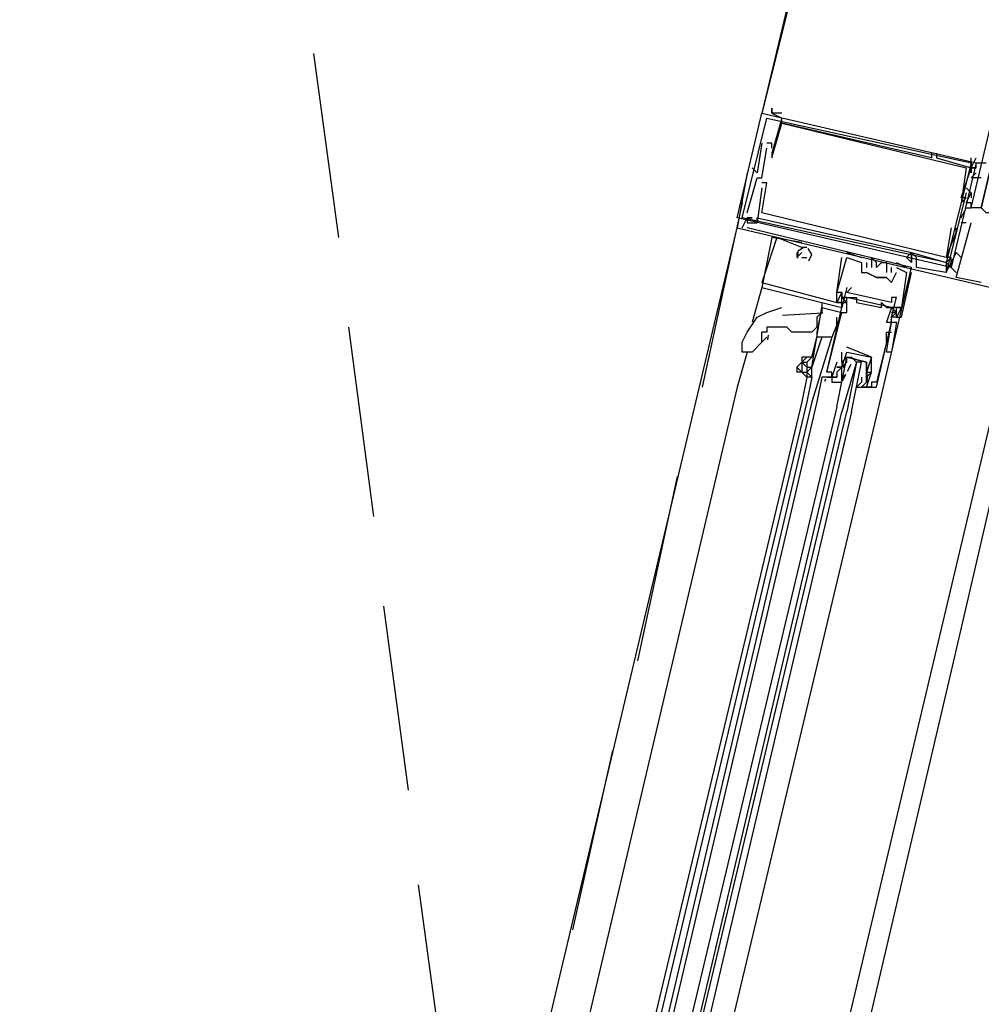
# Model space of a CAD drawing. Header units: feet. Extents: x -79 to 198, y -22 to 181.
# Tile 239 of 256: x 129.37 to 131.95, y 134.03 to 136.67. Entities that reach past the tile are written whole.
import ezdxf

# ---------------------------------------------------------------- set-up
doc = ezdxf.new("R2010")
doc.units = ezdxf.units.FT
doc.layers.add('A-LINEA', color=7, linetype='CONTINUOUS')

msp = doc.modelspace()

# ---------------------------------------------------------------- linework, layer by layer
at = {"layer": 'A-LINEA'}
for p, q in [((132.28, 140.2844), (131.36, 136.4178)), ((131.48, 136.8978), (131.36, 136.4178)), ((130.16, 136.5778), (130.2267, 136.0844)), ((131.3867, 136.4311), (131.3867, 136.4311)), ((131.3867, 136.4311), (131.3867, 136.4311)), ((131.3867, 136.4311), (131.3867, 136.4311)), ((131.3867, 136.4178), (131.3867, 136.4178)), ((131.3867, 136.4178), (131.3867, 136.4178)), ((131.3867, 136.4178), (131.3867, 136.4178)), ((131.3867, 136.4178), (131.3867, 136.4178)), ((131.3867, 136.4178), (131.3867, 136.4178)), ((131.3867, 136.4178), (131.3867, 136.4178)), ((131.4133, 136.4178), (131.4133, 136.4178)), ((131.4133, 136.4178), (131.4133, 136.4178)), ((131.4133, 136.4178), (131.4133, 136.4178)), ((131.4133, 136.4044), (131.4133, 136.4044)), ((131.4133, 136.4044), (131.4133, 136.4044)), ((131.4133, 136.4044), (131.4133, 136.4044)), ((131.4133, 136.4044), (131.4133, 136.4044)), ((131.4133, 136.4044), (131.4133, 136.4044)), ((131.4133, 136.4044), (131.4133, 136.4044)), ((131.4133, 136.3911), (131.4133, 136.3911)), ((131.4133, 136.3911), (131.4133, 136.3911)), ((131.4133, 136.3911), (131.4133, 136.3911)), ((131.4133, 136.3911), (131.4133, 136.3911)), ((131.4133, 136.3911), (131.4133, 136.3911)), ((131.4133, 136.3911), (131.4133, 136.3911)), ((131.36, 136.3378), (131.36, 136.3378)), ((131.36, 136.3378), (131.36, 136.3378)), ((131.36, 136.3378), (131.36, 136.3378)), ((131.3733, 136.3378), (131.3733, 136.3378)), ((131.3733, 136.3378), (131.3733, 136.3378)), ((131.3733, 136.3378), (131.3733, 136.3378)), ((131.3733, 136.3244), (131.3733, 136.3244)), ((131.3733, 136.3244), (131.3733, 136.3244)), ((131.3733, 136.3244), (131.3733, 136.3244)), ((131.3867, 136.3378), (131.3867, 136.3378)), ((131.3867, 136.3378), (131.3867, 136.3378)), ((131.3867, 136.3378), (131.3867, 136.3378)), ((131.3867, 136.3244), (131.3867, 136.3244)), ((131.3867, 136.3244), (131.3867, 136.3244)), ((131.3867, 136.3244), (131.3867, 136.3244)), ((131.3867, 136.3111), (131.3867, 136.3111)), ((131.3867, 136.3111), (131.3867, 136.3111)), ((131.3867, 136.3111), (131.3867, 136.3111)), ((131.3867, 136.2978), (131.3867, 136.2978)), ((131.3867, 136.2978), (131.3867, 136.2978)), ((131.3867, 136.2978), (131.3867, 136.2978)), ((131.8133, 136.3111), (131.8133, 136.3111)), ((131.8133, 136.3111), (131.8133, 136.3111)), ((131.8133, 136.3111), (131.8133, 136.3111)), ((131.8133, 136.2978), (131.8133, 136.2978)), ((131.8133, 136.2978), (131.8133, 136.2978)), ((131.8133, 136.2978), (131.8133, 136.2978)), ((131.8267, 136.3111), (131.8267, 136.3111)), ((131.8267, 136.3111), (131.8267, 136.3111)), ((131.8267, 136.3111), (131.8267, 136.3111)), ((131.8267, 136.2978), (131.8267, 136.2978)), ((131.8267, 136.2978), (131.8267, 136.2978)), ((131.8267, 136.2978), (131.8267, 136.2978)), ((131.92, 136.2978), (131.92, 136.2978)), ((131.92, 136.2978), (131.92, 136.2978)), ((131.92, 136.2978), (131.92, 136.2978)), ((131.9333, 136.2978), (131.9333, 136.2978)), ((131.9333, 136.2978), (131.9333, 136.2978)), ((131.9333, 136.2978), (131.9333, 136.2978)), ((131.3333, 136.2711), (131.3333, 136.2711)), ((131.3333, 136.2711), (131.3333, 136.2711)), ((131.3333, 136.2711), (131.3333, 136.2711)), ((131.9067, 136.2711), (131.9067, 136.2711)), ((131.9067, 136.2711), (131.9067, 136.2711)), ((131.9067, 136.2711), (131.9067, 136.2711)), ((131.92, 136.2711), (131.92, 136.2711)), ((131.92, 136.2711), (131.92, 136.2711)), ((131.92, 136.2711), (131.92, 136.2711)), ((131.92, 136.2711), (131.92, 136.2711)), ((131.92, 136.2711), (131.92, 136.2711)), ((131.92, 136.2711), (131.92, 136.2711)), ((131.32, 136.2578), (131.32, 136.2578)), ((131.32, 136.2578), (131.32, 136.2578)), ((131.32, 136.2578), (131.32, 136.2578)), ((131.3333, 136.2578), (131.3333, 136.2578)), ((131.3333, 136.2578), (131.3333, 136.2578)), ((131.3333, 136.2578), (131.3333, 136.2578)), ((131.3467, 136.2578), (131.3467, 136.2578)), ((131.3467, 136.2578), (131.3467, 136.2578)), ((131.3467, 136.2578), (131.3467, 136.2578)), ((131.3467, 136.2444), (131.3467, 136.2444)), ((131.3467, 136.2444), (131.3467, 136.2444)), ((131.3467, 136.2444), (131.3467, 136.2444)), ((131.36, 136.2444), (131.36, 136.2444)), ((131.36, 136.2444), (131.36, 136.2444)), ((131.36, 136.2444), (131.36, 136.2444)), ((131.9467, 136.2578), (131.9467, 136.2578)), ((131.9467, 136.2578), (131.9467, 136.2578)), ((131.36, 136.2311), (131.36, 136.2311)), ((131.36, 136.2311), (131.36, 136.2311)), ((131.36, 136.2311), (131.36, 136.2311)), ((131.36, 136.2178), (131.36, 136.2178)), ((131.36, 136.2178), (131.36, 136.2178)), ((131.36, 136.2178), (131.36, 136.2178)), ((131.3733, 136.2311), (131.3733, 136.2311)), ((131.3733, 136.2311), (131.3733, 136.2311)), ((131.3733, 136.2311), (131.3733, 136.2311)), ((131.92, 136.2044), (131.9067, 136.2178)), ((131.9067, 136.2178), (131.9067, 136.2178)), ((131.92, 136.2044), (131.9067, 136.2178)), ((131.9067, 136.2178), (131.9067, 136.2178)), ((131.92, 136.2044), (131.9067, 136.2178)), ((131.9067, 136.2178), (131.9067, 136.2178)), ((131.8933, 136.1911), (131.8933, 136.1911)), ((131.8933, 136.1911), (131.8933, 136.1911)), ((131.8933, 136.1911), (131.8933, 136.1911)), ((131.9067, 136.2044), (131.9067, 136.2044)), ((131.9067, 136.2044), (131.9067, 136.2044)), ((131.9067, 136.2044), (131.9067, 136.2044)), ((131.9067, 136.1911), (131.9067, 136.1911)), ((131.9067, 136.1911), (131.9067, 136.1911)), ((131.9067, 136.1911), (131.9067, 136.1911)), ((131.92, 136.2044), (131.92, 136.2044)), ((131.92, 136.2044), (131.92, 136.2044)), ((131.92, 136.2044), (131.92, 136.2044)), ((131.92, 136.2044), (131.92, 136.2044)), ((131.92, 136.2044), (131.92, 136.2044)), ((131.92, 136.2044), (131.92, 136.2044)), ((131.92, 136.1911), (131.92, 136.1911)), ((131.92, 136.1911), (131.92, 136.1911)), ((131.92, 136.1911), (131.92, 136.1911)), ((131.3067, 136.1778), (131.2, 135.6844)), ((131.8933, 136.1778), (131.8933, 136.1778)), ((131.8933, 136.1778), (131.8933, 136.1778)), ((131.8933, 136.1778), (131.8933, 136.1778)), ((131.9067, 136.1778), (131.9067, 136.1778)), ((131.9067, 136.1778), (131.9067, 136.1778)), ((131.9067, 136.1778), (131.9067, 136.1778)), ((131.9067, 136.1644), (131.9067, 136.1644)), ((131.9067, 136.1644), (131.9067, 136.1644)), ((131.9067, 136.1644), (131.9067, 136.1644)), ((131.92, 136.1778), (131.92, 136.1778)), ((131.92, 136.1778), (131.92, 136.1778)), ((131.92, 136.1778), (131.92, 136.1778)), ((131.92, 136.1644), (131.92, 136.1644)), ((131.92, 136.1644), (131.92, 136.1644)), ((131.92, 136.1644), (131.92, 136.1644)), ((131.32, 136.1511), (131.32, 136.1511)), ((131.32, 136.1511), (131.32, 136.1511)), ((131.32, 136.1511), (131.32, 136.1511)), ((131.32, 136.1378), (131.32, 136.1378)), ((131.32, 136.1378), (131.32, 136.1378)), ((131.32, 136.1378), (131.32, 136.1378)), ((131.32, 136.1378), (131.32, 136.1378)), ((131.32, 136.1378), (131.32, 136.1378)), ((131.32, 136.1378), (131.32, 136.1378)), ((131.32, 136.1378), (131.32, 136.1378)), ((131.32, 136.1378), (131.32, 136.1378)), ((131.32, 136.1378), (131.32, 136.1378)), ((131.3333, 136.1378), (131.3333, 136.1378)), ((131.3333, 136.1378), (131.3333, 136.1378)), ((131.3333, 136.1378), (131.3333, 136.1378)), ((131.3467, 136.1378), (131.3467, 136.1378)), ((131.3467, 136.1378), (131.3467, 136.1378)), ((131.3467, 136.1378), (131.3467, 136.1378)), ((131.36, 136.1511), (131.36, 136.1511)), ((131.36, 136.1511), (131.36, 136.1511)), ((131.36, 136.1511), (131.36, 136.1511)), ((131.8933, 136.1378), (131.8933, 136.1378)), ((131.8933, 136.1378), (131.8933, 136.1378)), ((131.8933, 136.1378), (131.8933, 136.1378)), ((129.3733, 128.0044), (131.2933, 136.1111)), ((131.2933, 136.1111), (131.2933, 136.1111)), ((131.2933, 136.1111), (131.2933, 136.1111)), ((131.2933, 136.1111), (131.2933, 136.1111)), ((131.3067, 136.1111), (131.3067, 136.1111)), ((131.3067, 136.1111), (131.3067, 136.1111)), ((131.3067, 136.1111), (131.3067, 136.1111)), ((131.32, 136.1244), (131.32, 136.1244)), ((131.32, 136.1244), (131.32, 136.1244)), ((131.32, 136.1244), (131.32, 136.1244)), ((131.76, 136.0044), (131.32, 136.1111)), ((131.32, 136.1111), (131.32, 136.1111)), ((131.76, 136.0044), (131.32, 136.1111)), ((131.32, 136.1111), (131.32, 136.1111)), ((131.76, 136.0044), (131.32, 136.1111)), ((131.32, 136.1111), (131.32, 136.1111)), ((131.3467, 136.1244), (131.3467, 136.1244)), ((131.3467, 136.1244), (131.3467, 136.1244)), ((131.3467, 136.1244), (131.3467, 136.1244)), ((131.3467, 136.1244), (131.3467, 136.1244)), ((131.3467, 136.1244), (131.3467, 136.1244)), ((131.3467, 136.1244), (131.3467, 136.1244)), ((131.8667, 136.1111), (131.8667, 136.1111)), ((131.8667, 136.1111), (131.8667, 136.1111)), ((131.8667, 136.1111), (131.8667, 136.1111)), ((131.88, 136.1111), (131.88, 136.1111)), ((131.88, 136.1111), (131.88, 136.1111)), ((131.88, 136.1111), (131.88, 136.1111)), ((131.9067, 136.1244), (131.8933, 136.1244)), ((131.8933, 136.1244), (131.8933, 136.1244)), ((131.9067, 136.1244), (131.8933, 136.1244)), ((131.8933, 136.1244), (131.8933, 136.1244)), ((131.9067, 136.1244), (131.8933, 136.1244)), ((131.8933, 136.1244), (131.8933, 136.1244)), ((131.9067, 136.1244), (131.9067, 136.1244)), ((131.9067, 136.1244), (131.9067, 136.1244)), ((131.9067, 136.1244), (131.9067, 136.1244)), ((131.92, 136.1244), (131.92, 136.1244)), ((131.92, 136.1244), (131.92, 136.1244)), ((131.92, 136.1244), (131.92, 136.1244)), ((131.4667, 136.0711), (131.3867, 136.0844)), ((131.3867, 136.0844), (131.3867, 136.0844)), ((131.4667, 136.0711), (131.3867, 136.0844)), ((131.3867, 136.0844), (131.3867, 136.0844)), ((131.4667, 136.0711), (131.3867, 136.0844)), ((131.3867, 136.0844), (131.3867, 136.0844)), ((131.4, 136.0844), (131.4, 136.0844)), ((131.4, 136.0844), (131.4, 136.0844)), ((131.4, 136.0844), (131.4, 136.0844)), ((131.88, 136.0978), (131.88, 136.0978)), ((131.88, 136.0978), (131.88, 136.0978)), ((131.88, 136.0978), (131.88, 136.0978)), ((131.4667, 136.0711), (131.4667, 136.0711)), ((131.4667, 136.0711), (131.4667, 136.0711)), ((131.4667, 136.0711), (131.4667, 136.0711)), ((131.48, 136.0578), (131.4667, 136.0578)), ((131.4667, 136.0578), (131.4667, 136.0578)), ((131.4667, 136.0578), (131.4667, 136.0578)), ((131.48, 136.0578), (131.4667, 136.0578)), ((131.4667, 136.0578), (131.4667, 136.0578)), ((131.4667, 136.0578), (131.4667, 136.0578)), ((131.48, 136.0578), (131.4667, 136.0578)), ((131.4667, 136.0578), (131.4667, 136.0578)), ((131.4667, 136.0578), (131.4667, 136.0578)), ((131.48, 136.0578), (131.48, 136.0578)), ((131.48, 136.0578), (131.48, 136.0578)), ((131.48, 136.0578), (131.48, 136.0578)), ((131.4533, 136.0444), (131.4533, 136.0444)), ((131.4533, 136.0444), (131.4533, 136.0444)), ((131.4533, 136.0444), (131.4533, 136.0444)), ((131.4533, 136.0311), (131.4533, 136.0311)), ((131.4533, 136.0311), (131.4533, 136.0311)), ((131.4533, 136.0311), (131.4533, 136.0311)), ((131.4667, 136.0444), (131.4667, 136.0444)), ((131.4667, 136.0444), (131.4667, 136.0444)), ((131.4667, 136.0444), (131.4667, 136.0444)), ((131.4667, 136.0311), (131.48, 136.0311)), ((131.4667, 136.0311), (131.4667, 136.0311)), ((131.4667, 136.0311), (131.48, 136.0311)), ((131.4667, 136.0311), (131.4667, 136.0311)), ((131.4667, 136.0311), (131.48, 136.0311)), ((131.4667, 136.0311), (131.4667, 136.0311)), ((131.48, 136.0311), (131.48, 136.0311)), ((131.48, 136.0311), (131.48, 136.0311)), ((131.48, 136.0311), (131.48, 136.0311)), ((131.5733, 136.0311), (131.5733, 136.0311)), ((131.5733, 136.0311), (131.5733, 136.0311)), ((131.5733, 136.0311), (131.5733, 136.0311)), ((131.5867, 136.0444), (131.6267, 136.0311)), ((131.5867, 136.0444), (131.5867, 136.0444)), ((131.5867, 136.0444), (131.6267, 136.0311)), ((131.5867, 136.0444), (131.5867, 136.0444)), ((131.5867, 136.0444), (131.6267, 136.0311)), ((131.5867, 136.0444), (131.5867, 136.0444)), ((131.5867, 136.0311), (131.5867, 136.0311)), ((131.5867, 136.0311), (131.5867, 136.0311)), ((131.5867, 136.0311), (131.5867, 136.0311)), ((131.5867, 136.0311), (131.5867, 136.0311)), ((131.5867, 136.0311), (131.5867, 136.0311)), ((131.5867, 136.0311), (131.5867, 136.0311)), ((131.6267, 136.0311), (131.6267, 136.0311)), ((131.6267, 136.0311), (131.6267, 136.0311)), ((131.6267, 136.0311), (131.6267, 136.0311)), ((131.6533, 136.0311), (131.6533, 136.0311)), ((131.6533, 136.0311), (131.6533, 136.0311)), ((131.6533, 136.0311), (131.6533, 136.0311)), ((131.7467, 136.0311), (131.7467, 136.0311)), ((131.7467, 136.0311), (131.7467, 136.0311)), ((131.7467, 136.0311), (131.7467, 136.0311)), ((131.76, 136.0444), (131.76, 136.0444)), ((131.76, 136.0444), (131.76, 136.0444)), ((131.76, 136.0444), (131.76, 136.0444)), ((131.76, 136.0444), (131.76, 136.0444)), ((131.76, 136.0444), (131.76, 136.0444)), ((131.76, 136.0444), (131.76, 136.0444)), ((131.76, 136.0444), (131.76, 136.0444)), ((131.76, 136.0444), (131.76, 136.0444)), ((131.76, 136.0444), (131.76, 136.0444)), ((131.76, 136.0311), (131.76, 136.0311)), ((131.76, 136.0311), (131.76, 136.0311)), ((131.76, 136.0311), (131.76, 136.0311)), ((131.76, 136.0311), (131.76, 136.0311)), ((131.76, 136.0311), (131.76, 136.0311)), ((131.76, 136.0311), (131.76, 136.0311)), ((131.7733, 136.0311), (131.7733, 136.0311)), ((131.7733, 136.0311), (131.7733, 136.0311)), ((131.7733, 136.0311), (131.7733, 136.0311)), ((131.8533, 136.0311), (131.8533, 136.0311)), ((131.8533, 136.0311), (131.8533, 136.0311)), ((131.8533, 136.0311), (131.8533, 136.0311)), ((131.8533, 136.0311), (131.8533, 136.0311)), ((131.8533, 136.0311), (131.8533, 136.0311)), ((131.8533, 136.0311), (131.8533, 136.0311)), ((131.8667, 136.0311), (131.8667, 136.0311)), ((131.8667, 136.0311), (131.8667, 136.0311)), ((131.8667, 136.0311), (131.8667, 136.0311)), ((131.6267, 136.0178), (131.6267, 136.0178)), ((131.6267, 136.0178), (131.6267, 136.0178)), ((131.6267, 136.0178), (131.6267, 136.0178)), ((131.6267, 136.0178), (131.6267, 136.0178)), ((131.6267, 136.0178), (131.6267, 136.0178)), ((131.6267, 136.0178), (131.6267, 136.0178)), ((131.64, 136.0178), (131.64, 136.0178)), ((131.64, 136.0178), (131.64, 136.0178)), ((131.64, 136.0178), (131.64, 136.0178)), ((131.64, 136.0044), (131.64, 136.0044)), ((131.64, 136.0044), (131.64, 136.0044)), ((131.64, 136.0044), (131.64, 136.0044)), ((131.6533, 136.0044), (131.6533, 136.0044)), ((131.6533, 136.0044), (131.6533, 136.0044)), ((131.6533, 136.0044), (131.6533, 136.0044)), ((131.6667, 136.0178), (131.6667, 136.0178)), ((131.6667, 136.0178), (131.6667, 136.0178)), ((131.6667, 136.0178), (131.6667, 136.0178)), ((131.6667, 136.0044), (131.6667, 136.0044)), ((131.6667, 136.0044), (131.6667, 136.0044)), ((131.6667, 136.0044), (131.6667, 136.0044)), ((131.6667, 135.6044), (131.76, 136.0044)), ((131.68, 136.0178), (131.68, 136.0178)), ((131.68, 136.0178), (131.68, 136.0178)), ((131.68, 136.0178), (131.68, 136.0178)), ((131.6933, 136.0178), (131.6933, 136.0178)), ((131.6933, 136.0178), (131.6933, 136.0178)), ((131.6933, 136.0178), (131.6933, 136.0178)), ((131.7067, 135.9911), (131.7067, 136.0044)), ((131.7067, 136.0044), (131.7067, 136.0044)), ((131.7067, 135.9911), (131.7067, 136.0044)), ((131.7067, 136.0044), (131.7067, 136.0044)), ((131.7067, 135.9911), (131.7067, 136.0044)), ((131.7067, 136.0044), (131.7067, 136.0044)), ((131.72, 136.0178), (131.7467, 136.0044)), ((131.72, 136.0178), (131.72, 136.0178)), ((131.72, 136.0178), (131.7467, 136.0044)), ((131.72, 136.0178), (131.72, 136.0178)), ((131.72, 136.0178), (131.7467, 136.0044)), ((131.72, 136.0178), (131.72, 136.0178)), ((131.72, 136.0044), (131.72, 136.0044)), ((131.72, 136.0044), (131.72, 136.0044)), ((131.72, 136.0044), (131.72, 136.0044)), ((131.72, 136.0044), (131.72, 136.0044)), ((131.72, 136.0044), (131.72, 136.0044)), ((131.72, 136.0044), (131.72, 136.0044)), ((131.7467, 136.0044), (131.7467, 136.0044)), ((131.7467, 136.0044), (131.7467, 136.0044)), ((131.7467, 136.0044), (131.7467, 136.0044)), ((131.76, 136.0178), (131.76, 136.0178)), ((131.76, 136.0178), (131.76, 136.0178)), ((131.76, 136.0178), (131.76, 136.0178)), ((131.76, 136.0178), (131.76, 136.0178)), ((131.76, 136.0178), (131.76, 136.0178)), ((131.76, 136.0178), (131.76, 136.0178)), ((131.76, 136.0044), (131.76, 136.0044)), ((131.76, 136.0044), (131.76, 136.0044)), ((131.76, 136.0044), (131.76, 136.0044)), ((131.7733, 136.0044), (131.7733, 136.0044)), ((131.7733, 136.0044), (131.7733, 136.0044)), ((131.7733, 136.0044), (131.7733, 136.0044)), ((131.8533, 136.0178), (131.8533, 136.0178)), ((131.8533, 136.0178), (131.8533, 136.0178)), ((131.8533, 136.0178), (131.8533, 136.0178)), ((131.8667, 136.0178), (131.8667, 136.0178)), ((131.8667, 136.0178), (131.8667, 136.0178)), ((131.8667, 136.0178), (131.8667, 136.0178)), ((131.8933, 136.0178), (131.8933, 136.0178)), ((131.8933, 136.0178), (131.8933, 136.0178)), ((131.6267, 135.9911), (131.6267, 135.9911)), ((131.6267, 135.9911), (131.6267, 135.9911)), ((131.6267, 135.9911), (131.6267, 135.9911)), ((131.64, 135.9911), (131.64, 135.9911)), ((131.64, 135.9911), (131.64, 135.9911)), ((131.64, 135.9911), (131.64, 135.9911)), ((131.64, 135.9911), (131.64, 135.9911)), ((131.6667, 135.9911), (131.6667, 135.9911)), ((131.6667, 135.9911), (131.6667, 135.9911)), ((131.6667, 135.9911), (131.6667, 135.9911)), ((131.6667, 135.9778), (131.6667, 135.9778)), ((131.6667, 135.9778), (131.6667, 135.9778)), ((131.6667, 135.9778), (131.6667, 135.9778)), ((131.6667, 135.9778), (131.6667, 135.9778)), ((131.6667, 135.9778), (131.6667, 135.9778)), ((131.6933, 135.9911), (131.6933, 135.9911)), ((131.6933, 135.9911), (131.6933, 135.9911)), ((131.6933, 135.9911), (131.6933, 135.9911)), ((131.6933, 135.9778), (131.6933, 135.9778)), ((131.6933, 135.9778), (131.6933, 135.9778)), ((131.6933, 135.9778), (131.6933, 135.9778)), ((131.7067, 135.9911), (131.7067, 135.9911)), ((131.7067, 135.9911), (131.7067, 135.9911)), ((131.7067, 135.9911), (131.7067, 135.9911)), ((131.72, 135.9911), (131.72, 135.9911)), ((131.72, 135.9911), (131.72, 135.9911)), ((131.72, 135.9911), (131.72, 135.9911)), ((131.7467, 135.9911), (131.7467, 135.9911)), ((131.7467, 135.9911), (131.7467, 135.9911)), ((131.7467, 135.9911), (131.7467, 135.9911)), ((131.7467, 135.9911), (131.7467, 135.9911)), ((131.7467, 135.9911), (131.7467, 135.9911)), ((131.7467, 135.9911), (131.7467, 135.9911)), ((131.76, 135.9911), (131.76, 135.9911)), ((131.76, 135.9911), (131.76, 135.9911)), ((131.76, 135.9911), (131.76, 135.9911)), ((131.8533, 135.9911), (131.8533, 135.9911)), ((131.8533, 135.9911), (131.8533, 135.9911)), ((131.8533, 135.9911), (131.8533, 135.9911)), ((131.8533, 135.9911), (131.8533, 135.9911)), ((131.8533, 135.9911), (131.8533, 135.9911)), ((131.8533, 135.9911), (131.8533, 135.9911)), ((131.88, 135.9778), (131.88, 135.9778)), ((131.88, 135.9778), (131.88, 135.9778)), ((131.88, 135.9778), (131.88, 135.9778)), ((131.8933, 135.9911), (131.8933, 135.9911)), ((131.36, 135.9511), (131.3333, 135.8578)), ((131.36, 135.9644), (131.36, 135.9644)), ((131.36, 135.9644), (131.36, 135.9644)), ((131.36, 135.9644), (131.36, 135.9644)), ((131.36, 135.9511), (131.36, 135.9511)), ((131.36, 135.9511), (131.36, 135.9511)), ((131.36, 135.9511), (131.36, 135.9511)), ((131.36, 135.9511), (131.36, 135.9511)), ((131.36, 135.9511), (131.36, 135.9511)), ((131.36, 135.9511), (131.36, 135.9511)), ((131.5867, 135.9511), (131.5733, 135.8978)), ((131.5867, 135.9511), (131.5867, 135.9511)), ((131.6, 135.9511), (131.6, 135.9511)), ((131.7067, 135.9644), (131.7067, 135.9644)), ((131.7067, 135.9644), (131.7067, 135.9644)), ((131.7067, 135.9644), (131.7067, 135.9644)), ((131.9467, 135.9644), (131.9467, 135.9644)), ((131.9467, 135.9644), (131.9467, 135.9644)), ((131.9467, 135.9644), (131.9467, 135.9644)), ((130.1333, 127.8178), (132.0533, 135.9378)), ((131.56, 135.9378), (131.56, 135.9378)), ((131.56, 135.9378), (131.56, 135.9378)), ((131.56, 135.9378), (131.56, 135.9378)), ((131.56, 135.9378), (131.56, 135.9378)), ((131.56, 135.9378), (131.56, 135.9378)), ((131.56, 135.9378), (131.56, 135.9378)), ((131.5733, 135.9378), (131.5733, 135.9378)), ((131.5733, 135.9378), (131.5733, 135.9378)), ((131.5733, 135.9378), (131.5733, 135.9378)), ((131.5733, 135.9378), (131.5733, 135.9378)), ((131.5733, 135.9378), (131.5733, 135.9378)), ((131.5733, 135.9378), (131.5733, 135.9378)), ((131.5733, 135.9244), (131.5867, 135.9244)), ((131.5733, 135.9244), (131.5867, 135.9244)), ((131.5733, 135.9244), (131.5733, 135.9244)), ((131.5733, 135.9244), (131.5733, 135.9244)), ((131.5733, 135.9244), (131.5867, 135.9244)), ((131.5733, 135.9244), (131.5867, 135.9244)), ((131.5733, 135.9244), (131.5733, 135.9244)), ((131.5733, 135.9244), (131.5733, 135.9244)), ((131.5733, 135.9244), (131.5867, 135.9244)), ((131.5733, 135.9244), (131.5867, 135.9244)), ((131.5733, 135.9244), (131.5733, 135.9244)), ((131.5733, 135.9244), (131.5733, 135.9244)), ((131.5867, 135.9378), (131.5867, 135.9378)), ((131.5867, 135.9244), (131.5867, 135.9244)), ((131.7067, 135.8978), (131.5867, 135.9244)), ((131.7067, 135.8978), (131.5867, 135.9244)), ((131.7067, 135.8978), (131.5867, 135.9244)), ((131.6, 135.9244), (131.6, 135.9244)), ((131.6133, 135.9244), (131.6133, 135.9244)), ((131.7067, 135.9244), (131.7067, 135.9244)), ((131.72, 135.9244), (131.72, 135.9244)), ((131.52, 135.9111), (131.52, 135.8978)), ((131.56, 135.9111), (131.56, 135.9111)), ((131.56, 135.9111), (131.56, 135.9111)), ((131.56, 135.9111), (131.56, 135.9111)), ((131.56, 135.9111), (131.56, 135.9111)), ((131.56, 135.9111), (131.56, 135.9111)), ((131.56, 135.9111), (131.56, 135.9111)), ((131.56, 135.8978), (131.56, 135.8978)), ((131.5733, 135.9111), (131.5867, 135.9111)), ((131.5733, 135.9111), (131.5733, 135.9111)), ((131.5733, 135.9111), (131.5867, 135.9111)), ((131.5733, 135.9111), (131.5733, 135.9111)), ((131.5733, 135.9111), (131.5867, 135.9111)), ((131.5733, 135.9111), (131.5733, 135.9111)), ((131.5733, 135.8978), (131.5733, 135.8978)), ((131.5733, 135.8978), (131.5733, 135.8978)), ((131.5733, 135.8978), (131.5733, 135.8978)), ((131.5733, 135.8978), (131.5733, 135.8978)), ((131.5733, 135.8978), (131.5733, 135.8978)), ((131.6133, 135.9111), (131.6133, 135.9111)), ((131.68, 135.9111), (131.68, 135.9111)), ((131.68, 135.8978), (131.68, 135.8978)), ((131.6933, 135.8978), (131.6933, 135.8978)), ((131.7067, 135.9111), (131.7067, 135.9111)), ((131.7067, 135.8978), (131.7067, 135.8978)), ((131.72, 135.8978), (131.7067, 135.8978)), ((131.72, 135.8978), (131.72, 135.8978)), ((131.72, 135.8978), (131.72, 135.8978)), ((131.72, 135.8978), (131.72, 135.8978)), ((131.72, 135.8978), (131.72, 135.8978)), ((131.7333, 135.8978), (131.7333, 135.8978)), ((131.7333, 135.8978), (131.7333, 135.8978)), ((131.7333, 135.8978), (131.7333, 135.8978)), ((131.7333, 135.8978), (131.7333, 135.8978)), ((131.7333, 135.8978), (131.7333, 135.8978)), ((131.7333, 135.8978), (131.7333, 135.8978)), ((131.5228, 135.8823), (131.4152, 135.8762)), ((131.5733, 135.8844), (131.5467, 135.8178)), ((131.56, 135.8311), (131.56, 135.8711)), ((131.5733, 135.8844), (131.5733, 135.8844)), ((131.5867, 135.8844), (131.5867, 135.8844)), ((131.7067, 135.8711), (131.7067, 135.8711)), ((131.72, 135.8711), (131.7067, 135.8711)), ((131.72, 135.8711), (131.72, 135.8711)), ((131.72, 135.8711), (131.72, 135.8711)), ((131.72, 135.8711), (131.72, 135.8711)), ((131.7333, 135.8711), (131.7333, 135.8711)), ((131.7333, 135.8711), (131.7333, 135.8711)), ((131.7333, 135.8711), (131.7333, 135.8711)), ((130.2533, 135.8444), (130.32, 135.3378)), ((131.3467, 135.8578), (131.3467, 135.8578)), ((131.6933, 135.8578), (131.6933, 135.8578)), ((131.6933, 135.7778), (131.7067, 135.8578)), ((131.6933, 135.7778), (131.7067, 135.8578)), ((131.7067, 135.8578), (131.7067, 135.8578)), ((131.7067, 135.8578), (131.7067, 135.8578)), ((131.72, 135.8578), (131.72, 135.8578)), ((131.3733, 135.8178), (131.36, 135.8044)), ((131.3766, 135.8234), (131.3748, 135.8105)), ((131.4933, 135.8311), (131.4933, 135.8311)), ((131.4933, 135.8311), (131.4933, 135.8311)), ((131.5467, 135.8178), (131.4933, 135.6444)), ((131.4933, 135.7644), (131.5067, 135.8178)), ((131.5067, 135.8178), (131.4933, 135.7644)), ((131.5067, 135.8311), (131.5067, 135.8311)), ((131.5067, 135.8178), (131.5067, 135.8178)), ((131.6933, 135.8044), (131.6933, 135.8311)), ((131.6933, 135.8311), (131.7067, 135.8311)), ((131.5867, 135.7911), (131.5867, 135.7911)), ((131.6933, 135.8044), (131.6933, 135.8044)), ((131.32, 135.7778), (131.2933, 135.6844)), ((131.5733, 135.7511), (131.5733, 135.7778)), ((131.5733, 135.7778), (131.5733, 135.7778)), ((131.5867, 135.7778), (131.5867, 135.7778)), ((131.5867, 135.7778), (131.5867, 135.7778)), ((131.6, 135.7644), (131.6133, 135.7511)), ((131.6533, 135.7644), (131.6533, 135.7644)), ((131.6533, 135.7644), (131.6533, 135.7644)), ((131.7067, 135.7778), (131.7067, 135.7778)), ((131.4533, 135.7378), (131.4533, 135.7244)), ((131.56, 135.7511), (131.56, 135.7511)), ((131.56, 135.7378), (131.56, 135.7378)), ((131.56, 135.7378), (131.56, 135.7378)), ((131.5733, 135.7511), (131.5733, 135.7511)), ((131.5733, 135.7378), (131.5733, 135.7378)), ((131.5733, 135.7378), (131.5733, 135.7378)), ((131.5782, 135.7355), (131.5844, 135.7457)), ((131.5867, 135.7511), (131.5867, 135.7511)), ((131.5886, 135.7273), (131.5983, 135.7452)), ((131.6267, 135.7378), (131.6267, 135.7378)), ((131.4667, 135.7244), (131.4667, 135.7244)), ((131.48, 135.7111), (131.4667, 135.6444)), ((131.48, 135.7244), (131.48, 135.7111)), ((131.48, 135.7244), (131.48, 135.7111)), ((131.4933, 135.7111), (131.48, 135.6444)), ((131.4933, 135.7111), (131.4933, 135.7111)), ((131.5333, 135.7244), (131.5333, 135.7244)), ((131.5333, 135.7244), (131.5333, 135.7244)), ((131.5333, 135.7111), (131.56, 135.7111)), ((131.5333, 135.7111), (131.5333, 135.7111)), ((131.5467, 135.7244), (131.5467, 135.7244)), ((131.5467, 135.7111), (131.5467, 135.7111)), ((131.56, 135.7111), (131.56, 135.7111)), ((131.5733, 135.7244), (131.5733, 135.7244)), ((131.5733, 135.7111), (131.5733, 135.7244)), ((131.5733, 135.7111), (131.5733, 135.7111)), ((131.5764, 135.7019), (131.5848, 135.7181)), ((131.5782, 135.7089), (131.5844, 135.719)), ((131.5867, 135.7244), (131.5867, 135.7244)), ((131.6267, 135.7111), (131.6267, 135.6978)), ((131.6267, 135.7111), (131.6267, 135.7111)), ((131.64, 135.7244), (131.64, 135.7244)), ((131.64, 135.7111), (131.64, 135.7111)), ((131.6401, 135.7342), (131.6412, 135.7224)), ((131.6408, 135.7129), (131.6411, 135.6946)), ((131.6409, 135.7267), (131.6414, 135.7063)), ((131.6533, 135.7244), (131.6533, 135.7244)), ((131.6533, 135.7244), (131.6533, 135.7244)), ((131.5285, 135.7004), (131.5312, 135.706)), ((131.5285, 135.7004), (131.5312, 135.706)), ((131.5285, 135.7004), (131.5312, 135.706)), ((131.6267, 135.6978), (131.6267, 135.6978)), ((131.64, 135.6978), (131.64, 135.6978)), ((131.6401, 135.7076), (131.6412, 135.6957)), ((131.6533, 135.6978), (131.6533, 135.6978)), ((131.6667, 135.6978), (131.6667, 135.6978)), ((131.2933, 135.6844), (130.44, 132.0578)), ((131.6267, 135.6844), (131.6267, 135.6844)), ((131.64, 135.6844), (131.64, 135.6844)), ((131.6533, 135.6844), (131.6533, 135.6844)), ((131.6667, 135.6844), (131.6667, 135.6844)), ((131.4667, 135.6444), (130.6, 132.0178)), ((131.48, 135.6444), (130.6133, 132.0044)), ((131.4933, 135.6444), (130.64, 132.0044)), ((131.5067, 135.6444), (130.6533, 132.0044)), ((130.8, 131.9644), (131.6667, 135.6044)), ((131.1333, 135.4444), (131.0267, 134.9511)), ((130.3467, 135.0978), (130.4133, 134.6044)), ((130.96, 134.7111), (130.8533, 134.2311)), ((130.44, 134.3511), (130.5067, 133.8578))]:
    msp.add_line(p, q, dxfattribs=at)
for points in [[(133.3467, 141.1778), (133.1333, 140.2578), (132.9067, 139.3511), (132.7067, 138.4444), (132.4933, 137.5511), (132.28, 136.6711), (132.0667, 135.7911), (131.8667, 134.9244), (131.6667, 134.0711), (131.4667, 133.2178), (131.2667, 132.3644), (131.0667, 131.5244), (130.8667, 130.6978), (130.6667, 129.8844), (130.48, 129.0711), (130.2933, 128.2578), (130.1067, 127.4711)], [(132.9067, 140.2578), (132.92, 140.2578), (131.9467, 136.1644), (131.9333, 136.1644), (131.92, 136.1644), (132.8933, 140.2578), (132.9067, 140.2578)], [(132.9333, 140.2444), (131.9733, 136.1511), (131.96, 136.1511), (131.9467, 136.1644), (132.92, 140.2444), (132.92, 140.2578), (132.9333, 140.2444)], [(131.4133, 136.4178), (131.3867, 136.4178), (131.3867, 136.4311), (131.3867, 136.4178), (131.4133, 136.4044), (131.3867, 136.3111), (131.3867, 136.2978), (131.4133, 136.3911), (131.9067, 136.2711), (131.8933, 136.1778), (131.8933, 136.1778), (131.9067, 136.1911), (131.8933, 136.1911), (131.92, 136.2711), (131.9333, 136.2978)], [(131.4133, 136.4178), (131.3867, 136.4178), (131.3867, 136.4311), (131.3867, 136.4178), (131.4133, 136.4044), (131.3867, 136.3111), (131.3867, 136.2978), (131.4133, 136.3911), (131.9067, 136.2711), (131.8933, 136.1778), (131.8933, 136.1778), (131.9067, 136.1911), (131.8933, 136.1911), (131.92, 136.2711), (131.9333, 136.2978)], [(131.4133, 136.4178), (131.3867, 136.4178), (131.3867, 136.4311), (131.3867, 136.4178), (131.4133, 136.4044), (131.3867, 136.3111), (131.3867, 136.2978), (131.4133, 136.3911), (131.9067, 136.2711), (131.8933, 136.1778), (131.8933, 136.1778), (131.9067, 136.1911), (131.8933, 136.1911), (131.92, 136.2711), (131.9333, 136.2978)], [(131.2933, 136.1378), (131.36, 136.4178), (131.9333, 136.2844), (131.8667, 136.0044), (131.2933, 136.1378)], [(131.3067, 136.1378), (131.3733, 136.4044), (131.92, 136.2844), (131.8533, 136.0178), (131.3067, 136.1378)], [(131.8133, 136.3111), (131.8133, 136.2978), (131.4133, 136.3911), (131.4133, 136.4044)], [(131.8133, 136.3111), (131.8133, 136.2978), (131.4133, 136.3911), (131.4133, 136.4044)], [(131.8133, 136.3111), (131.8133, 136.2978), (131.4133, 136.3911), (131.4133, 136.4044)], [(131.32, 136.1511), (131.3467, 136.2444), (131.36, 136.2444), (131.3733, 136.3244)], [(131.32, 136.1511), (131.3467, 136.2444), (131.36, 136.2444), (131.3733, 136.3244)], [(131.32, 136.1511), (131.3467, 136.2444), (131.36, 136.2444), (131.3733, 136.3244)], [(131.36, 136.3378), (131.3467, 136.2578), (131.3333, 136.2711)], [(131.36, 136.3378), (131.3467, 136.2578), (131.3333, 136.2711)], [(131.36, 136.3378), (131.3467, 136.2578), (131.3333, 136.2711)], [(131.3867, 136.3244), (131.3867, 136.3378), (131.3733, 136.3378)], [(131.3867, 136.3244), (131.3867, 136.3378), (131.3733, 136.3378)], [(131.3867, 136.3244), (131.3867, 136.3378), (131.3733, 136.3378)], [(131.8267, 136.3111), (131.8267, 136.2978), (131.92, 136.2711), (131.92, 136.2978), (131.92, 136.2978)], [(131.8267, 136.3111), (131.8267, 136.2978), (131.92, 136.2711), (131.92, 136.2978), (131.92, 136.2978)], [(131.8267, 136.3111), (131.8267, 136.2978), (131.92, 136.2711), (131.92, 136.2978), (131.92, 136.2978)], [(131.9333, 136.2711), (131.92, 136.2711), (131.92, 136.2578), (131.92, 136.2711), (131.92, 136.2711), (131.92, 136.2711), (131.92, 136.2844), (131.92, 136.2844), (131.92, 136.2711), (131.9333, 136.2711), (131.9333, 136.2711), (131.9333, 136.2844), (131.9333, 136.2844), (131.96, 136.2844), (131.96, 136.2844), (131.96, 136.2844)], [(131.9467, 136.2711), (131.9467, 136.2711), (131.9467, 136.2711)], [(131.32, 136.2578), (131.2933, 136.1111), (131.9733, 135.9511)], [(131.32, 136.2578), (131.2933, 136.1111), (131.9733, 135.9511)], [(131.32, 136.2578), (131.2933, 136.1111), (131.9733, 135.9511)], [(131.9467, 136.2444), (131.9467, 136.2444), (131.9467, 136.2444), (131.92, 136.2444), (131.92, 136.2444), (131.9333, 136.2578), (131.9333, 136.2578)], [(131.36, 136.2178), (131.3467, 136.1244), (131.32, 136.1378), (131.32, 136.1244), (131.3467, 136.1244), (131.3467, 136.1378), (131.76, 136.0444), (131.7467, 136.0311), (131.76, 136.0178), (131.76, 136.0311), (131.76, 136.0444), (131.8533, 136.0178)], [(131.36, 136.2178), (131.3467, 136.1244), (131.32, 136.1378), (131.32, 136.1244), (131.3467, 136.1244), (131.3467, 136.1378), (131.76, 136.0444), (131.7467, 136.0311), (131.76, 136.0178), (131.76, 136.0311), (131.76, 136.0444), (131.8533, 136.0178)], [(131.36, 136.2178), (131.3467, 136.1244), (131.32, 136.1378), (131.32, 136.1244), (131.3467, 136.1244), (131.3467, 136.1378), (131.76, 136.0444), (131.7467, 136.0311), (131.76, 136.0178), (131.76, 136.0311), (131.76, 136.0444), (131.8533, 136.0178)], [(131.8667, 136.1111), (131.8533, 136.0311), (131.36, 136.1511), (131.3733, 136.2311), (131.36, 136.2311)], [(131.8667, 136.1111), (131.8533, 136.0311), (131.36, 136.1511), (131.3733, 136.2311), (131.36, 136.2311)], [(131.8667, 136.1111), (131.8533, 136.0311), (131.36, 136.1511), (131.3733, 136.2311), (131.36, 136.2311)], [(131.9067, 136.2044), (131.8533, 135.9911), (131.7733, 136.0044), (131.7733, 136.0311), (131.76, 136.0444), (131.76, 136.0311), (131.76, 136.0178)], [(131.9067, 136.2044), (131.8533, 135.9911), (131.7733, 136.0044), (131.7733, 136.0311), (131.76, 136.0444), (131.76, 136.0311), (131.76, 136.0178)], [(131.9067, 136.2044), (131.8533, 135.9911), (131.7733, 136.0044), (131.7733, 136.0311), (131.76, 136.0444), (131.76, 136.0311), (131.76, 136.0178)], [(131.8933, 136.1378), (131.9067, 136.1644), (131.92, 136.1644), (131.92, 136.1778), (131.9067, 136.1778), (131.92, 136.2044), (131.92, 136.1911)], [(131.8933, 136.1378), (131.9067, 136.1644), (131.92, 136.1644), (131.92, 136.1778), (131.9067, 136.1778), (131.92, 136.2044), (131.92, 136.1911)], [(131.8933, 136.1378), (131.9067, 136.1644), (131.92, 136.1644), (131.92, 136.1778), (131.9067, 136.1778), (131.92, 136.2044), (131.92, 136.1911)], [(131.3067, 136.1111), (131.32, 136.1378), (131.3333, 136.1378), (131.32, 136.1378)], [(131.3067, 136.1111), (131.32, 136.1378), (131.3333, 136.1378), (131.32, 136.1378)], [(131.3067, 136.1111), (131.32, 136.1378), (131.3333, 136.1378), (131.32, 136.1378)], [(131.8667, 136.0311), (131.8533, 136.0311), (131.88, 136.0978), (131.88, 136.1111), (131.88, 136.1111)], [(131.8667, 136.0311), (131.8533, 136.0311), (131.88, 136.0978), (131.88, 136.1111), (131.88, 136.1111)], [(131.8667, 136.0311), (131.8533, 136.0311), (131.88, 136.0978), (131.88, 136.1111), (131.88, 136.1111)], [(131.9467, 135.9644), (131.88, 135.9778), (131.92, 136.1244)], [(131.9467, 135.9644), (131.88, 135.9778), (131.92, 136.1244)], [(131.9467, 135.9644), (131.88, 135.9778), (131.92, 136.1244)], [(131.3867, 136.0844), (131.36, 135.9511), (131.5733, 135.8978), (131.5733, 135.9111), (131.56, 135.9111), (131.5733, 135.9378), (131.5733, 135.9244), (131.5733, 135.9378), (131.56, 135.9378), (131.5867, 136.0311), (131.6267, 136.0178), (131.6267, 135.9911), (131.64, 135.9911), (131.6667, 135.9778), (131.6933, 135.9778), (131.7067, 135.9644), (131.72, 135.9911)], [(131.4667, 136.0578), (131.4, 136.0844), (131.36, 135.9644), (131.56, 135.9111), (131.56, 135.9378), (131.56, 135.9378), (131.5733, 136.0311)], [(131.3867, 136.0844), (131.36, 135.9511), (131.5733, 135.8978), (131.5733, 135.9111), (131.56, 135.9111), (131.5733, 135.9378), (131.5733, 135.9244), (131.5733, 135.9378), (131.56, 135.9378), (131.5867, 136.0311), (131.6267, 136.0178), (131.6267, 135.9911), (131.64, 135.9911), (131.6667, 135.9778), (131.6933, 135.9778), (131.7067, 135.9644), (131.72, 135.9911)], [(131.4667, 136.0578), (131.4, 136.0844), (131.36, 135.9644), (131.56, 135.9111), (131.56, 135.9378), (131.56, 135.9378), (131.5733, 136.0311)], [(131.3867, 136.0844), (131.36, 135.9511), (131.5733, 135.8978), (131.5733, 135.9111), (131.56, 135.9111), (131.5733, 135.9378), (131.5733, 135.9244), (131.5733, 135.9378), (131.56, 135.9378), (131.5867, 136.0311), (131.6267, 136.0178), (131.6267, 135.9911), (131.64, 135.9911), (131.6667, 135.9778), (131.6933, 135.9778), (131.7067, 135.9644), (131.72, 135.9911)], [(131.4667, 136.0578), (131.4, 136.0844), (131.36, 135.9644), (131.56, 135.9111), (131.56, 135.9378), (131.56, 135.9378), (131.5733, 136.0311)], [(131.4723, 136.0578), (131.4562, 136.0481), (131.4552, 136.0293)], [(131.4723, 136.0578), (131.4562, 136.0481), (131.4552, 136.0293)], [(131.4723, 136.0578), (131.4562, 136.0481), (131.4552, 136.0293)], [(131.4857, 136.0221), (131.4933, 136.0393), (131.4832, 136.0552)], [(131.4857, 136.0221), (131.4933, 136.0393), (131.4832, 136.0552)], [(131.4857, 136.0221), (131.4933, 136.0393), (131.4832, 136.0552)], [(131.4533, 136.0444), (131.4533, 136.0311), (131.4667, 136.0444), (131.4667, 136.0444)], [(131.4533, 136.0444), (131.4533, 136.0311), (131.4667, 136.0444), (131.4667, 136.0444)], [(131.4533, 136.0444), (131.4533, 136.0311), (131.4667, 136.0444), (131.4667, 136.0444)], [(131.6667, 136.0044), (131.6667, 136.0178), (131.6533, 136.0311), (131.6533, 136.0044)], [(131.6667, 136.0044), (131.6667, 136.0178), (131.6533, 136.0311), (131.6533, 136.0044)], [(131.6667, 136.0044), (131.6667, 136.0178), (131.6533, 136.0311), (131.6533, 136.0044)], [(131.76, 136.0178), (131.7467, 136.0311), (131.7467, 136.0311), (131.76, 136.0444)], [(131.76, 136.0178), (131.7467, 136.0311), (131.7467, 136.0311), (131.76, 136.0444)], [(131.76, 136.0178), (131.7467, 136.0311), (131.7467, 136.0311), (131.76, 136.0444)], [(131.8933, 136.0311), (131.8933, 136.0311), (131.8933, 136.0311), (131.88, 136.0444), (131.88, 136.0444), (131.8667, 136.0178), (131.8667, 136.0178), (131.8667, 136.0178), (131.8667, 136.0311), (131.8667, 136.0311), (131.8533, 136.0178), (131.8533, 136.0178), (131.8667, 136.0044), (131.8667, 136.0178), (131.8667, 136.0178), (131.8667, 136.0178), (131.8667, 136.0178)], [(131.64, 136.0178), (131.64, 136.0044), (131.64, 136.0044)], [(131.64, 136.0178), (131.64, 136.0044), (131.64, 136.0044)], [(131.64, 136.0178), (131.64, 136.0044), (131.64, 136.0044)], [(131.6667, 136.0044), (131.68, 136.0178), (131.6933, 136.0178), (131.6933, 135.9911), (131.6933, 135.9911)], [(131.6667, 136.0044), (131.68, 136.0178), (131.6933, 136.0178), (131.6933, 135.9911), (131.6933, 135.9911)], [(131.6667, 136.0044), (131.68, 136.0178), (131.6933, 136.0178), (131.6933, 135.9911), (131.6933, 135.9911)], [(131.72, 136.0044), (131.7467, 135.9911), (131.7333, 135.8978), (131.72, 135.8978), (131.7333, 135.8978), (131.72, 135.8711), (131.7333, 135.8711), (131.76, 135.9911)], [(131.72, 136.0044), (131.7467, 135.9911), (131.7333, 135.8978), (131.72, 135.8978), (131.7333, 135.8978), (131.72, 135.8711), (131.7333, 135.8711), (131.76, 135.9911)], [(131.72, 136.0044), (131.7467, 135.9911), (131.7333, 135.8978), (131.72, 135.8978), (131.7333, 135.8978), (131.72, 135.8711), (131.7333, 135.8711), (131.76, 135.9911)], [(131.8533, 136.0178), (131.8533, 135.9911), (131.8667, 136.0178)], [(131.8533, 136.0178), (131.8533, 135.9911), (131.8667, 136.0178)], [(131.8533, 136.0178), (131.8533, 135.9911), (131.8667, 136.0178)], [(131.8667, 136.0044), (131.8667, 136.0044), (131.8667, 136.0044), (131.88, 135.9911), (131.88, 135.9911)], [(131.8933, 136.0044), (131.8933, 136.0044), (131.8933, 136.0044)], [(131.6933, 135.9778), (131.6667, 135.9778), (131.6667, 135.9778), (131.64, 135.9911)], [(131.64, 135.6978), (131.6267, 135.6844), (131.6667, 135.6844), (131.7067, 135.8578), (131.7067, 135.8711), (131.72, 135.9244), (131.7067, 135.9244), (131.7067, 135.9111), (131.5867, 135.9378), (131.6, 135.9511)], [(131.5333, 135.7244), (131.5733, 135.8844), (131.5867, 135.8844), (131.5867, 135.9244), (131.6, 135.9244), (131.6133, 135.9244), (131.6133, 135.9111), (131.68, 135.8978), (131.68, 135.9111), (131.6933, 135.8978), (131.7067, 135.8978), (131.6933, 135.8578), (131.7067, 135.8578), (131.6667, 135.6978), (131.6533, 135.6978), (131.6533, 135.6844), (131.64, 135.6844), (131.6533, 135.7244), (131.6533, 135.7244), (131.6533, 135.7644), (131.6533, 135.7644), (131.5867, 135.7911)], [(131.5733, 135.9111), (131.5733, 135.9111), (131.5733, 135.9378), (131.5733, 135.9378), (131.56, 135.9111), (131.5733, 135.9111)], [(131.5733, 135.9111), (131.5733, 135.9111), (131.5733, 135.9378), (131.5733, 135.9378), (131.56, 135.9111), (131.5733, 135.9111)], [(131.5733, 135.9111), (131.5733, 135.9111), (131.5733, 135.9378), (131.5733, 135.9378), (131.56, 135.9111), (131.5733, 135.9111)], [(131.5867, 135.9244), (131.5733, 135.9244), (131.5867, 135.9244)], [(131.5733, 135.9111), (131.5867, 135.9111), (131.5733, 135.9244), (131.5867, 135.9111)], [(131.5867, 135.9244), (131.5733, 135.9244), (131.5867, 135.9244)], [(131.5733, 135.9111), (131.5867, 135.9111), (131.5733, 135.9244), (131.5867, 135.9111)], [(131.5867, 135.9244), (131.5733, 135.9244), (131.5867, 135.9244)], [(131.5733, 135.9111), (131.5867, 135.9111), (131.5733, 135.9244), (131.5867, 135.9111)], [(131.3067, 135.8044), (131.32, 135.8311), (131.3467, 135.8711), (131.3733, 135.8844), (131.4133, 135.8978)], [(131.52, 135.8978), (131.52, 135.8844), (131.5067, 135.8711), (131.5067, 135.8444), (131.4933, 135.8311)], [(131.5467, 135.8178), (131.5067, 135.8178), (131.52, 135.8978), (131.5733, 135.8844)], [(131.5067, 135.8311), (131.5067, 135.8311), (131.5067, 135.8178), (131.5067, 135.8178), (131.52, 135.8978), (131.52, 135.8978), (131.5067, 135.8311)], [(131.56, 135.7511), (131.5467, 135.7111), (131.5467, 135.7244), (131.5333, 135.7244), (131.5733, 135.8978)], [(131.5867, 135.9111), (131.5733, 135.9111), (131.5867, 135.9111)], [(131.5867, 135.9111), (131.5733, 135.9111), (131.5867, 135.9111)], [(131.5867, 135.9111), (131.5733, 135.9111), (131.5867, 135.9111)], [(131.7067, 135.8978), (131.72, 135.8844), (131.7067, 135.8978)], [(131.7067, 135.8711), (131.72, 135.8844), (131.7067, 135.8978)], [(131.72, 135.8711), (131.72, 135.8711), (131.72, 135.8711), (131.72, 135.8978), (131.7333, 135.8978), (131.72, 135.8711)], [(131.7067, 135.8844), (131.72, 135.8844), (131.7067, 135.8844)], [(131.7067, 135.8844), (131.72, 135.8844), (131.7067, 135.8844)], [(131.4933, 135.8311), (131.48, 135.8311), (131.4667, 135.8311), (131.4533, 135.8311), (131.44, 135.8311), (131.4267, 135.8444), (131.4133, 135.8444), (131.4, 135.8444), (131.3867, 135.8444), (131.3733, 135.8444), (131.3733, 135.8311), (131.36, 135.8311)], [(131.7067, 135.8578), (131.72, 135.8578), (131.7067, 135.7778), (131.6933, 135.7778)], [(131.36, 135.8044), (131.36, 135.8178), (131.36, 135.8311)], [(131.52, 135.8178), (131.4933, 135.7378), (131.4933, 135.7378), (131.5067, 135.8178)], [(131.36, 135.8044), (131.3333, 135.7778), (131.3067, 135.7778), (131.3067, 135.8044)], [(131.4933, 135.7644), (131.4933, 135.7644), (131.48, 135.7644), (131.4667, 135.7644)], [(131.48, 135.7644), (131.4667, 135.7511), (131.48, 135.7511)], [(131.4667, 135.7644), (131.4667, 135.7511), (131.4667, 135.7511)], [(131.4933, 135.7644), (131.48, 135.7511), (131.48, 135.7378), (131.4933, 135.7378)], [(131.6267, 135.6978), (131.6133, 135.6844), (131.64, 135.6844), (131.6267, 135.6844), (131.64, 135.6978), (131.64, 135.7244), (131.64, 135.7511), (131.5867, 135.7644), (131.5733, 135.7511), (131.5733, 135.7378), (131.56, 135.7244), (131.56, 135.7111), (131.5467, 135.7111), (131.5467, 135.6978), (131.5733, 135.6978), (131.5733, 135.7111)], [(131.5733, 135.7244), (131.5733, 135.7378), (131.56, 135.7378), (131.5733, 135.7378), (131.5867, 135.7778), (131.6533, 135.7644), (131.64, 135.7244), (131.6533, 135.7244), (131.64, 135.7111)], [(131.56, 135.6311), (131.5867, 135.7644), (131.6, 135.7644), (131.6133, 135.7511), (131.5733, 135.6178)], [(131.5733, 135.7378), (131.5867, 135.7511), (131.5867, 135.7644), (131.64, 135.7511), (131.64, 135.7378), (131.64, 135.7244)], [(131.4667, 135.7244), (131.4533, 135.7378), (131.4667, 135.7511), (131.4667, 135.7511), (131.4667, 135.7511), (131.4667, 135.7511)], [(131.48, 135.7378), (131.4667, 135.7511), (131.4667, 135.7244), (131.48, 135.7244)], [(131.48, 135.7378), (131.48, 135.7244), (131.48, 135.7244), (131.4933, 135.7378)], [(131.48, 135.7244), (131.4933, 135.7111), (131.4933, 135.7378)], [(131.6, 135.6178), (131.6267, 135.7511), (131.6133, 135.7511), (131.5867, 135.6178)], [(131.4933, 135.7111), (131.48, 135.7111), (131.48, 135.7111), (131.4667, 135.7244), (131.4533, 135.7244)], [(131.5467, 135.7111), (131.5467, 135.7111), (131.52, 135.7111), (131.5067, 135.6444)], [(131.5467, 135.7111), (131.5333, 135.7111), (131.52, 135.7111)], [(131.5467, 135.7111), (131.5467, 135.7111), (131.52, 135.7111)], [(131.5467, 135.7111), (131.5333, 135.7111), (131.52, 135.7111)], [(131.5467, 135.7111), (131.5467, 135.7111), (131.52, 135.7111)], [(131.5467, 135.7111), (131.5333, 135.7111), (131.52, 135.7111)], [(131.56, 135.6311), (130.68, 131.9378), (130.6933, 131.9244), (130.7067, 131.9244), (131.5733, 135.6178)], [(131.6, 135.6178), (130.7333, 131.9244), (130.72, 131.9244), (130.7067, 131.9244), (131.5867, 135.6178)]]:
    msp.add_lwpolyline(points, dxfattribs=at)
for points in [[(131.9333, 136.2711), (131.92, 136.2711), (131.92, 136.2711), (131.9333, 136.2711)], [(131.8667, 136.0178), (131.8667, 136.0178), (131.8667, 136.0178), (131.8667, 136.0178)]]:
    msp.add_lwpolyline(points, close=True, dxfattribs=at)

doc.saveas('drawing.dxf')
